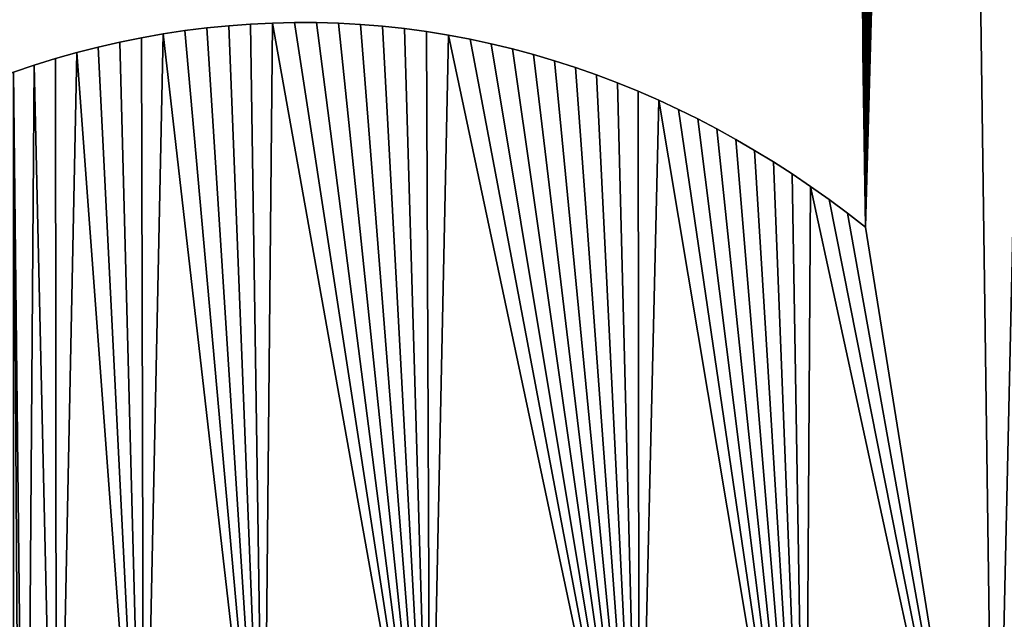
# Model space of a CAD drawing. Extents: x 9 to 1212, y 18 to 833.
# Tile 113 of 172: x 54 to 76, y 744 to 757. Entities that reach past the tile are written whole.
import ezdxf

# ---------------------------------------------------------------- set-up
doc = ezdxf.new("R2010")
doc.units = 0
doc.header["$MEASUREMENT"] = 0
doc.layers.get('0').update_dxf_attribs({"linetype": 'CONTINUOUS'})

# ---------------------------------------------------------------- blocks, each defined once
blk = doc.blocks.new('GRUPO_1')
for p, q in [((63.93513, 316.35984), (63.92812, 316.84657)), ((63.93513, 316.35984, 15), (63.92812, 316.84657, 15)), ((50.43199, 316.48399), (50.91567, 316.50721)), ((50.43199, 316.48399, 15), (50.91567, 316.50721, 15)), ((50.91567, 316.50721), (51.40012, 316.51799)), ((50.91567, 316.50721, 15), (51.40012, 316.51799, 15)), ((50.91567, 316.50721), (50.91567, 316.50721, 15)), ((51.40012, 316.51799), (51.8852, 316.51628)), ((51.40012, 316.51799, 15), (51.8852, 316.51628, 15)), ((51.40012, 316.51799), (51.40012, 316.51799, 15)), ((51.8852, 316.51628), (52.37073, 316.502)), ((51.8852, 316.51628, 15), (52.37073, 316.502, 15)), ((51.8852, 316.51628), (51.8852, 316.51628, 15)), ((52.37073, 316.502), (52.85657, 316.47507)), ((52.37073, 316.502, 15), (52.85657, 316.47507, 15)), ((52.37073, 316.502), (52.37073, 316.502, 15)), ((48.50222, 316.26727), (48.98278, 316.33987)), ((48.50222, 316.26727, 15), (48.98278, 316.33987, 15)), ((48.98278, 316.33987), (49.46478, 316.40024)), ((48.98278, 316.33987, 15), (49.46478, 316.40024, 15)), ((48.98278, 316.33987), (48.98278, 316.33987, 15)), ((49.46478, 316.40024), (49.94806, 316.44832)), ((49.46478, 316.40024, 15), (49.94806, 316.44832, 15)), ((49.46478, 316.40024), (49.46478, 316.40024, 15)), ((49.94806, 316.44832), (50.43199, 316.48399)), ((49.94806, 316.44832, 15), (50.43199, 316.48399, 15)), ((49.94806, 316.44832), (49.94806, 316.44832, 15)), ((50.43199, 316.48399), (50.43199, 316.48399, 15)), ((52.85657, 316.47507), (53.34254, 316.43544)), ((52.85657, 316.47507, 15), (53.34254, 316.43544, 15)), ((52.85657, 316.47507), (52.85657, 316.47507, 15)), ((53.34254, 316.43544), (53.82848, 316.38302)), ((53.34254, 316.43544, 15), (53.82848, 316.38302, 15)), ((53.34254, 316.43544), (53.34254, 316.43544, 15)), ((53.82848, 316.38302), (54.31424, 316.31775)), ((53.82848, 316.38302, 15), (54.31424, 316.31775, 15)), ((53.82848, 316.38302), (53.82848, 316.38302, 15)), ((54.31424, 316.31775), (54.79964, 316.23955)), ((54.31424, 316.31775, 15), (54.79964, 316.23955, 15)), ((54.31424, 316.31775), (54.31424, 316.31775, 15)), ((63.942, 315.88246), (63.93513, 316.35984)), ((63.942, 315.88246, 15), (63.93513, 316.35984, 15)), ((63.93513, 316.35984), (63.93513, 316.35984, 15)), ((47.07083, 315.97682), (47.54608, 316.08567)), ((47.07083, 315.97682, 15), (47.54608, 316.08567, 15)), ((47.54608, 316.08567), (48.02327, 316.18251)), ((47.54608, 316.08567, 15), (48.02327, 316.18251, 15)), ((47.54608, 316.08567), (47.54608, 316.08567, 15)), ((48.02327, 316.18251), (48.50222, 316.26727)), ((48.02327, 316.18251, 15), (48.50222, 316.26727, 15)), ((48.02327, 316.18251), (48.02327, 316.18251, 15)), ((48.50222, 316.26727), (48.50222, 316.26727, 15)), ((54.79964, 316.23955), (55.27348, 316.15059)), ((54.79964, 316.23955, 15), (55.27348, 316.15059, 15)), ((54.79964, 316.23955), (54.79964, 316.23955, 15)), ((55.27348, 316.15059), (55.74088, 316.05047)), ((55.27348, 316.15059, 15), (55.74088, 316.05047, 15)), ((55.27348, 316.15059), (55.27348, 316.15059, 15)), ((46.12678, 315.72336), (46.59767, 315.85602)), ((46.12678, 315.72336, 15), (46.59767, 315.85602, 15)), ((46.59767, 315.85602), (47.07083, 315.97682)), ((46.59767, 315.85602, 15), (47.07083, 315.97682, 15)), ((46.59767, 315.85602), (46.59767, 315.85602, 15)), ((47.07083, 315.97682), (47.07083, 315.97682, 15)), ((55.74088, 316.05047), (56.20751, 315.93811)), ((55.74088, 316.05047, 15), (56.20751, 315.93811, 15)), ((55.74088, 316.05047), (55.74088, 316.05047, 15)), ((56.20751, 315.93811), (56.67323, 315.81346)), ((56.20751, 315.93811, 15), (56.67323, 315.81346, 15)), ((56.20751, 315.93811), (56.20751, 315.93811, 15)), ((63.94922, 315.38154), (63.942, 315.88246)), ((63.94922, 315.38154, 15), (63.942, 315.88246, 15)), ((63.942, 315.88246), (63.942, 315.88246, 15)), ((45.65972, 315.57936), (46.12678, 315.72336)), ((45.65972, 315.57936, 15), (46.12678, 315.72336, 15)), ((46.12678, 315.72336), (46.12678, 315.72336, 15)), ((56.67323, 315.81346), (57.13789, 315.67644)), ((56.67323, 315.81346, 15), (57.13789, 315.67644, 15)), ((56.67323, 315.81346), (56.67323, 315.81346, 15)), ((57.13789, 315.67644), (57.60134, 315.527)), ((57.13789, 315.67644, 15), (57.60134, 315.527, 15)), ((57.13789, 315.67644), (57.13789, 315.67644, 15)), ((45.20368, 315.42664), (45.65972, 315.57936)), ((45.20368, 315.42664, 15), (45.65972, 315.57936, 15)), ((45.65972, 315.57936), (45.65972, 315.57936, 15)), ((57.60134, 315.527), (58.06344, 315.36507)), ((57.60134, 315.527, 15), (58.06344, 315.36507, 15)), ((57.60134, 315.527), (57.60134, 315.527, 15)), ((58.06344, 315.36507), (58.52405, 315.19058)), ((58.06344, 315.36507, 15), (58.52405, 315.19058, 15)), ((58.06344, 315.36507), (58.06344, 315.36507, 15)), ((58.52405, 315.19058), (58.98301, 315.00348)), ((58.52405, 315.19058, 15), (58.98301, 315.00348, 15)), ((58.52405, 315.19058), (58.52405, 315.19058, 15)), ((63.95657, 314.87059), (63.94922, 315.38154)), ((63.95657, 314.87059, 15), (63.94922, 315.38154, 15)), ((63.94922, 315.38154), (63.94922, 315.38154, 15)), ((58.98301, 315.00348), (59.44019, 314.80369)), ((58.98301, 315.00348, 15), (59.44019, 314.80369, 15)), ((58.98301, 315.00348), (58.98301, 315.00348, 15)), ((59.44019, 314.80369), (59.87398, 314.60149)), ((59.44019, 314.80369, 15), (59.87398, 314.60149, 15)), ((59.44019, 314.80369), (59.44019, 314.80369, 15)), ((63.96355, 314.38569), (63.95657, 314.87059)), ((63.96355, 314.38569, 15), (63.95657, 314.87059, 15)), ((63.95657, 314.87059), (63.95657, 314.87059, 15)), ((59.87398, 314.60149), (60.2964, 314.39249)), ((59.87398, 314.60149, 15), (60.2964, 314.39249, 15)), ((59.87398, 314.60149), (59.87398, 314.60149, 15)), ((60.2964, 314.39249), (60.71691, 314.17232)), ((60.2964, 314.39249, 15), (60.71691, 314.17232, 15)), ((60.2964, 314.39249), (60.2964, 314.39249, 15)), ((63.97009, 313.93175), (63.96355, 314.38569)), ((63.97009, 313.93175, 15), (63.96355, 314.38569, 15)), ((63.96355, 314.38569), (63.96355, 314.38569, 15)), ((60.71691, 314.17232), (61.13538, 313.94093)), ((60.71691, 314.17232, 15), (61.13538, 313.94093, 15)), ((60.71691, 314.17232), (60.71691, 314.17232, 15)), ((61.13538, 313.94093), (61.5517, 313.69827)), ((61.13538, 313.94093, 15), (61.5517, 313.69827, 15)), ((61.13538, 313.94093), (61.13538, 313.94093, 15)), ((63.9778, 313.39587), (63.97009, 313.93175)), ((63.9778, 313.39587, 15), (63.97009, 313.93175, 15)), ((63.97009, 313.93175), (63.97009, 313.93175, 15)), ((61.5517, 313.69827), (61.96575, 313.44428)), ((61.5517, 313.69827, 15), (61.96575, 313.44428, 15)), ((61.5517, 313.69827), (61.5517, 313.69827, 15)), ((61.96575, 313.44428), (62.37742, 313.17891)), ((61.96575, 313.44428, 15), (62.37742, 313.17891, 15)), ((61.96575, 313.44428), (61.96575, 313.44428, 15)), ((63.98501, 312.89489), (63.9778, 313.39587)), ((63.98501, 312.89489, 15), (63.9778, 313.39587, 15)), ((63.9778, 313.39587), (63.9778, 313.39587, 15)), ((62.37742, 313.17891), (62.78658, 312.90212)), ((62.37742, 313.17891, 15), (62.78658, 312.90212, 15)), ((62.37742, 313.17891), (62.37742, 313.17891, 15)), ((62.78658, 312.90212), (63.19312, 312.61384)), ((62.78658, 312.90212, 15), (63.19312, 312.61384, 15)), ((62.78658, 312.90212), (62.78658, 312.90212, 15)), ((63.99102, 312.47767), (63.98501, 312.89489)), ((63.99102, 312.47767, 15), (63.98501, 312.89489, 15)), ((63.98501, 312.89489), (63.98501, 312.89489, 15)), ((63.19312, 312.61384), (63.59692, 312.31404)), ((63.19312, 312.61384, 15), (63.59692, 312.31404, 15)), ((63.19312, 312.61384), (63.19312, 312.61384, 15)), ((63.99786, 312.00265), (63.99102, 312.47767)), ((63.99786, 312.00265, 15), (63.99102, 312.47767, 15)), ((63.99102, 312.47767), (63.99102, 312.47767, 15)), ((63.59692, 312.31404), (63.99786, 312.00265)), ((63.59692, 312.31404, 15), (63.99786, 312.00265, 15)), ((63.59692, 312.31404), (63.59692, 312.31404, 15)), ((63.99786, 312.00265), (63.99786, 312.00265, 15))]:
    blk.add_line(p, q)
mesh = blk.add_polyface()
corners = [(71.12799, 361.96212), (69.24429, 306.39546), (68.51422, 368.60535), (66.84832, 294.16265), (65.73995, 375.18249), (59.85619, 346.59526), (60.03148, 388.27036), (59.99102, 346.12508), (60.12873, 345.64484), (62.88618, 381.72551), (60.25218, 345.20512), (60.38195, 344.72465), (60.51009, 344.2502), (60.63785, 343.7772), (60.76293, 343.3141), (60.87995, 342.85013), (61.00084, 342.37055), (61.12117, 341.89323), (61.23965, 341.42323), (61.34978, 340.96256), (61.46068, 340.48594), (61.57195, 340.00774), (61.6847, 339.52317), (61.78539, 339.07608), (61.88889, 338.58933), (61.99111, 338.1086), (62.0925, 337.63177), (62.19107, 337.16209), (62.2827, 336.685), (62.37511, 336.20384), (62.46808, 335.71976), (62.56084, 335.23675), (62.63842, 334.78024), (62.72105, 334.29207), (62.8033, 333.80612), (62.88487, 333.32424), (62.95441, 332.86215), (63.02578, 332.37409), (63.09688, 331.88785), (63.16787, 331.40239), (63.22811, 330.93472), (63.28721, 330.44872), (63.34624, 329.96337), (63.40638, 329.46887), (63.45565, 329.00129), (63.50258, 328.51703), (63.54984, 328.0294), (63.59793, 327.53315), (63.63545, 327.06426)]
mesh.append_faces([[corners[k] for k in face] for face in [(0, 1, 2), (5, 6, 7), (7, 6, 8), (8, 9, 10), (10, 9, 11), (11, 9, 12), (12, 9, 13), (13, 9, 14), (14, 9, 15), (15, 9, 16), (16, 9, 17), (17, 9, 18), (18, 9, 19), (19, 9, 20), (20, 9, 21), (21, 9, 22), (22, 9, 23), (23, 9, 24), (24, 9, 25), (25, 9, 26), (26, 9, 27), (27, 9, 28), (28, 9, 29), (29, 9, 30), (30, 9, 31), (31, 9, 32), (32, 9, 33), (33, 9, 34), (34, 9, 35), (35, 9, 36), (36, 4, 37), (37, 4, 38), (38, 4, 39), (39, 4, 40), (40, 4, 41), (41, 4, 42), (42, 4, 43), (43, 4, 44), (44, 4, 45), (45, 4, 46), (46, 4, 47), (47, 4, 48)]], dxfattribs={"vtx0": -1, "vtx1": -1})
mesh.append_faces([[corners[k] for k in face] for face in [(3, 4, 2)]], dxfattribs={"vtx0": -1, "vtx2": -1})
mesh = blk.add_polyface()
corners = [(65.73995, 375.18249, 15), (66.84832, 294.16265, 15), (68.51422, 368.60535, 15), (60.03148, 388.27036, 15), (59.85619, 346.59526, 15), (59.99102, 346.12508, 15), (60.12873, 345.64484, 15), (62.88618, 381.72551, 15), (60.25218, 345.20512, 15), (60.38195, 344.72465, 15), (60.51009, 344.2502, 15), (60.63785, 343.7772, 15), (60.76293, 343.3141, 15), (60.87995, 342.85013, 15), (61.00084, 342.37055, 15), (61.12117, 341.89323, 15), (61.23965, 341.42323, 15), (61.34978, 340.96256, 15), (61.46068, 340.48594, 15), (61.57195, 340.00774, 15), (61.6847, 339.52317, 15), (61.78539, 339.07608, 15), (61.88889, 338.58933, 15), (61.99111, 338.1086, 15), (62.0925, 337.63177, 15), (62.19107, 337.16209, 15), (62.2827, 336.685, 15), (62.37511, 336.20384, 15), (62.46808, 335.71976, 15), (62.56084, 335.23675, 15), (62.63842, 334.78024, 15), (62.72105, 334.29207, 15), (62.8033, 333.80612, 15), (62.88487, 333.32424, 15), (62.95441, 332.86215, 15), (63.02578, 332.37409, 15), (63.09688, 331.88785, 15), (63.16787, 331.40239, 15), (63.22811, 330.93472, 15), (63.28721, 330.44872, 15), (63.34624, 329.96337, 15), (63.40638, 329.46887, 15), (63.45565, 329.00129, 15), (63.50258, 328.51703, 15), (63.54984, 328.0294, 15), (63.59793, 327.53315, 15), (63.63545, 327.06426, 15), (69.24429, 306.39546, 15), (71.12799, 361.96212, 15)]
mesh.append_faces([[corners[k] for k in face] for face in [(0, 1, 2)]], dxfattribs={"vtx0": -1, "vtx1": -1})
mesh.append_faces([[corners[k] for k in face] for face in [(3, 4, 5), (3, 5, 6), (7, 6, 8), (7, 8, 9), (7, 9, 10), (7, 10, 11), (7, 11, 12), (7, 12, 13), (7, 13, 14), (7, 14, 15), (7, 15, 16), (7, 16, 17), (7, 17, 18), (7, 18, 19), (7, 19, 20), (7, 20, 21), (7, 21, 22), (7, 22, 23), (7, 23, 24), (7, 24, 25), (7, 25, 26), (7, 26, 27), (7, 27, 28), (7, 28, 29), (7, 29, 30), (7, 30, 31), (7, 31, 32), (7, 32, 33), (7, 33, 34), (0, 34, 35), (0, 35, 36), (0, 36, 37), (0, 37, 38), (0, 38, 39), (0, 39, 40), (0, 40, 41), (0, 41, 42), (0, 42, 43), (0, 43, 44), (0, 44, 45), (0, 45, 46), (47, 48, 2)]], dxfattribs={"vtx0": -1, "vtx2": -1})
mesh = blk.add_polyface()
corners = [(50.72011, 296.86092), (48.98278, 316.33987), (49.46478, 316.40024), (49.94806, 316.44832), (50.43199, 316.48399), (50.91567, 316.50721), (54.39182, 297.05516), (51.40012, 316.51799), (51.8852, 316.51628), (52.37073, 316.502), (52.85657, 316.47507), (53.34254, 316.43544), (53.82848, 316.38302), (54.31424, 316.31775), (54.79964, 316.23955), (59.00437, 296.42138), (55.27348, 316.15059), (55.74088, 316.05047), (56.20751, 315.93811), (56.67323, 315.81346), (57.13789, 315.67644), (57.60134, 315.527), (58.06344, 315.36507), (58.52405, 315.19058), (58.98301, 315.00348), (59.44019, 314.80369), (62.67385, 295.50556), (59.87398, 314.60149), (60.2964, 314.39249), (60.71691, 314.17232), (61.13538, 313.94093), (61.5517, 313.69827), (61.96575, 313.44428), (62.37742, 313.17891), (62.78658, 312.90212), (66.84832, 294.16265), (63.19312, 312.61384), (63.63545, 327.06426), (65.73995, 375.18249), (63.66955, 326.58024), (63.70397, 326.09157), (63.73896, 325.59485), (63.76338, 325.12575), (63.78429, 324.63942), (63.80529, 324.15103), (63.82658, 323.65602), (63.83566, 323.26907)]
mesh.append_faces([[corners[k] for k in face] for face in [(0, 5, 6), (6, 14, 15), (15, 25, 26), (26, 34, 35), (37, 38, 39), (39, 38, 40), (40, 38, 41), (41, 38, 42), (42, 38, 43), (43, 38, 44), (44, 38, 45), (45, 38, 46)]], dxfattribs={"vtx0": -1, "vtx1": -1})
mesh.append_faces([[corners[k] for k in face] for face in [(0, 1, 2), (0, 2, 3), (0, 3, 4), (0, 4, 5), (6, 5, 7), (6, 7, 8), (6, 8, 9), (6, 9, 10), (6, 10, 11), (6, 11, 12), (6, 12, 13), (6, 13, 14), (15, 14, 16), (15, 16, 17), (15, 17, 18), (15, 18, 19), (15, 19, 20), (15, 20, 21), (15, 21, 22), (15, 22, 23), (15, 23, 24), (15, 24, 25), (26, 25, 27), (26, 27, 28), (26, 28, 29), (26, 29, 30), (26, 30, 31), (26, 31, 32), (26, 32, 33), (26, 33, 34), (35, 34, 36)]], dxfattribs={"vtx0": -1, "vtx2": -1})
mesh = blk.add_polyface()
corners = [(48.98278, 316.33987, 15), (50.72011, 296.86092, 15), (49.46478, 316.40024, 15), (49.94806, 316.44832, 15), (50.43199, 316.48399, 15), (50.91567, 316.50721, 15), (54.39182, 297.05516, 15), (51.40012, 316.51799, 15), (51.8852, 316.51628, 15), (52.37073, 316.502, 15), (52.85657, 316.47507, 15), (53.34254, 316.43544, 15), (53.82848, 316.38302, 15), (54.31424, 316.31775, 15), (54.79964, 316.23955, 15), (59.00437, 296.42138, 15), (55.27348, 316.15059, 15), (55.74088, 316.05047, 15), (56.20751, 315.93811, 15), (56.67323, 315.81346, 15), (57.13789, 315.67644, 15), (57.60134, 315.527, 15), (58.06344, 315.36507, 15), (58.52405, 315.19058, 15), (58.98301, 315.00348, 15), (59.44019, 314.80369, 15), (62.67385, 295.50556, 15), (59.87398, 314.60149, 15), (60.2964, 314.39249, 15), (60.71691, 314.17232, 15), (61.13538, 313.94093, 15), (61.5517, 313.69827, 15), (61.96575, 313.44428, 15), (62.37742, 313.17891, 15), (62.78658, 312.90212, 15), (66.84832, 294.16265, 15), (63.19312, 312.61384, 15), (65.73995, 375.18249, 15), (63.63545, 327.06426, 15), (63.66955, 326.58024, 15), (63.70397, 326.09157, 15), (63.73896, 325.59485, 15), (63.76338, 325.12575, 15), (63.78429, 324.63942, 15), (63.80529, 324.15103, 15), (63.82658, 323.65602, 15), (63.83566, 323.26907, 15)]
mesh.append_faces([[corners[k] for k in face] for face in [(0, 1, 2), (2, 1, 3), (3, 1, 4), (4, 1, 5), (5, 6, 7), (7, 6, 8), (8, 6, 9), (9, 6, 10), (10, 6, 11), (11, 6, 12), (12, 6, 13), (13, 6, 14), (14, 15, 16), (16, 15, 17), (17, 15, 18), (18, 15, 19), (19, 15, 20), (20, 15, 21), (21, 15, 22), (22, 15, 23), (23, 15, 24), (24, 15, 25), (25, 26, 27), (27, 26, 28), (28, 26, 29), (29, 26, 30), (30, 26, 31), (31, 26, 32), (32, 26, 33), (33, 26, 34), (34, 35, 36)]], dxfattribs={"vtx0": -1, "vtx1": -1})
mesh.append_faces([[corners[k] for k in face] for face in [(5, 1, 6), (14, 6, 15), (25, 15, 26), (34, 26, 35), (37, 38, 39), (37, 39, 40), (37, 40, 41), (37, 41, 42), (37, 42, 43), (37, 43, 44), (37, 44, 45), (37, 45, 46)]], dxfattribs={"vtx0": -1, "vtx2": -1})
mesh = blk.add_polyface()
corners = [(69.24429, 306.39546), (71.12799, 361.96212), (72.06581, 306.55708), (73.49536, 355.23027), (75.55655, 306.59712), (75.52852, 348.39215), (77.13967, 341.4355), (79.0269, 306.63694), (78.23911, 334.39435), (78.78499, 324.63465), (78.78372, 326.14201), (109.3535, 324.66067), (82.49895, 306.67677), (85.91789, 306.716), (89.24544, 306.7544), (92.72353, 306.79489), (96.16109, 306.83491), (66.84832, 294.16265), (63.19312, 312.61384), (63.59692, 312.31404), (63.99786, 312.00265), (65.73995, 375.18249), (68.51422, 368.60535), (71.54712, 292.36514), (71.29696, 303.15142), (63.83566, 323.26907), (63.84292, 322.7649), (63.84985, 322.28363), (63.85787, 321.72654), (63.8643, 321.27985), (63.8712, 320.80048), (63.8785, 320.29343), (63.88584, 319.78344), (63.89268, 319.30849), (63.89967, 318.82326), (63.90675, 318.33103), (63.91389, 317.83508), (63.92103, 317.33938), (63.92812, 316.84657), (63.93513, 316.35984), (63.942, 315.88246), (63.94922, 315.38154), (63.95657, 314.87059), (63.96355, 314.38569), (63.97009, 313.93175), (63.9778, 313.39587), (63.98501, 312.89489), (63.99102, 312.47767)]
mesh.append_faces([[corners[k] for k in face] for face in [(9, 8, 10)]], dxfattribs={"vtx0": -1})
mesh.append_faces([[corners[k] for k in face] for face in [(0, 1, 2), (2, 3, 4), (4, 6, 7), (7, 11, 12), (12, 11, 13), (13, 11, 14), (14, 11, 15), (15, 11, 16), (25, 21, 26), (26, 21, 27), (27, 21, 28), (28, 21, 29), (29, 21, 30), (30, 21, 31), (31, 21, 32), (32, 21, 33), (33, 21, 34), (34, 21, 35), (35, 21, 36), (36, 21, 37), (37, 21, 38), (38, 21, 39), (39, 21, 40), (40, 21, 41), (41, 21, 42), (42, 21, 43), (43, 21, 44), (44, 21, 45), (45, 21, 46), (46, 21, 47), (47, 21, 20)]], dxfattribs={"vtx0": -1, "vtx1": -1})
mesh.append_faces([[corners[k] for k in face] for face in [(7, 8, 9), (17, 20, 21), (17, 22, 0)]], dxfattribs={"vtx0": -1, "vtx1": -1, "vtx2": -1})
mesh.append_faces([[corners[k] for k in face] for face in [(2, 1, 3), (4, 3, 5), (4, 5, 6), (7, 6, 8), (7, 9, 11), (17, 18, 19), (17, 19, 20), (23, 0, 24)]], dxfattribs={"vtx0": -1, "vtx2": -1})
mesh = blk.add_polyface()
corners = [(63.19312, 312.61384, 15), (66.84832, 294.16265, 15), (63.59692, 312.31404, 15), (63.99786, 312.00265, 15), (65.73995, 375.18249, 15), (68.51422, 368.60535, 15), (69.24429, 306.39546, 15), (71.54712, 292.36514, 15), (71.29696, 303.15142, 15), (63.83566, 323.26907, 15), (63.84292, 322.7649, 15), (63.84985, 322.28363, 15), (63.85787, 321.72654, 15), (63.8643, 321.27985, 15), (63.8712, 320.80048, 15), (63.8785, 320.29343, 15), (63.88584, 319.78344, 15), (63.89268, 319.30849, 15), (63.89967, 318.82326, 15), (63.90675, 318.33103, 15), (63.91389, 317.83508, 15), (63.92103, 317.33938, 15), (63.92812, 316.84657, 15), (63.93513, 316.35984, 15), (63.942, 315.88246, 15), (63.94922, 315.38154, 15), (63.95657, 314.87059, 15), (63.96355, 314.38569, 15), (63.97009, 313.93175, 15), (63.9778, 313.39587, 15), (63.98501, 312.89489, 15), (63.99102, 312.47767, 15), (71.12799, 361.96212, 15), (72.06581, 306.55708, 15), (73.49536, 355.23027, 15), (75.55655, 306.59712, 15), (75.52852, 348.39215, 15), (77.13967, 341.4355, 15), (79.0269, 306.63694, 15), (78.23911, 334.39435, 15), (78.78499, 324.63465, 15), (78.78372, 326.14201, 15), (109.3535, 324.66067, 15), (82.49895, 306.67677, 15), (85.91789, 306.716, 15), (89.24544, 306.7544, 15), (92.72353, 306.79489, 15), (96.16109, 306.83491, 15)]
mesh.append_faces([[corners[k] for k in face] for face in [(39, 40, 41)]], dxfattribs={"vtx0": -1})
mesh.append_faces([[corners[k] for k in face] for face in [(0, 1, 2), (2, 1, 3), (6, 7, 8), (32, 33, 34), (34, 35, 36), (36, 35, 37), (37, 38, 39), (40, 38, 42)]], dxfattribs={"vtx0": -1, "vtx1": -1})
mesh.append_faces([[corners[k] for k in face] for face in [(3, 1, 4), (5, 1, 6), (39, 38, 40)]], dxfattribs={"vtx0": -1, "vtx1": -1, "vtx2": -1})
mesh.append_faces([[corners[k] for k in face] for face in [(4, 9, 10), (4, 10, 11), (4, 11, 12), (4, 12, 13), (4, 13, 14), (4, 14, 15), (4, 15, 16), (4, 16, 17), (4, 17, 18), (4, 18, 19), (4, 19, 20), (4, 20, 21), (4, 21, 22), (4, 22, 23), (4, 23, 24), (4, 24, 25), (4, 25, 26), (4, 26, 27), (4, 27, 28), (4, 28, 29), (4, 29, 30), (4, 30, 31), (4, 31, 3), (32, 6, 33), (34, 33, 35), (37, 35, 38), (42, 38, 43), (42, 43, 44), (42, 44, 45), (42, 45, 46), (42, 46, 47)]], dxfattribs={"vtx0": -1, "vtx2": -1})
mesh = blk.add_polyface()
corners = [(45.65972, 315.57936), (45.471, 290.6297), (45.20368, 315.42664), (46.14734, 293.90593), (46.12678, 315.72336), (46.59767, 315.85602), (48.07338, 295.90835), (47.07083, 315.97682), (47.54608, 316.08567), (48.02327, 316.18251), (48.50222, 316.26727), (50.72011, 296.86092), (48.98278, 316.33987), (24.70403, 215.92466), (24.56709, 343.83345), (27.42833, 350.29424), (27.52386, 228.05563), (30.45184, 356.49906), (29.21878, 272.00631), (29.2441, 272.67914), (29.27471, 273.4261), (29.30514, 274.1689), (29.33554, 274.91063), (29.36576, 275.64836), (29.39536, 276.37065), (29.55654, 275.67631), (29.72817, 274.97757), (29.91036, 274.27449), (30.1032, 273.56709), (30.30679, 272.85542), (30.52122, 272.13952), (31.29065, 302.21603), (33.63831, 362.43454), (31.34411, 302.70704), (31.39706, 303.19327), (31.45244, 303.64202), (31.51467, 304.13763), (31.57708, 304.63473), (31.63732, 305.11447), (31.69904, 305.60599), (31.75907, 306.08412), (31.82156, 306.58182), (31.88372, 307.07685), (31.93989, 307.50422), (32.01172, 308.00282), (32.08003, 308.47701), (32.15064, 308.96719), (32.22068, 309.45333), (32.29097, 309.94127), (32.36167, 310.43205)]
mesh.append_faces([[corners[k] for k in face] for face in [(0, 1, 2), (1, 0, 3), (3, 5, 6), (6, 10, 11), (18, 17, 19), (19, 17, 20), (20, 17, 21), (21, 17, 22), (22, 17, 23), (23, 17, 24), (24, 17, 25), (25, 17, 26), (26, 17, 27), (27, 17, 28), (28, 17, 29), (29, 17, 30), (31, 32, 33), (33, 32, 34), (34, 32, 35), (35, 32, 36), (36, 32, 37), (37, 32, 38), (38, 32, 39), (39, 32, 40), (40, 32, 41), (41, 32, 42), (42, 32, 43), (43, 32, 44), (44, 32, 45), (45, 32, 46), (46, 32, 47), (47, 32, 48), (48, 32, 49)]], dxfattribs={"vtx0": -1, "vtx1": -1})
mesh.append_faces([[corners[k] for k in face] for face in [(30, 17, 31)]], dxfattribs={"vtx0": -1, "vtx1": -1, "vtx2": -1})
mesh.append_faces([[corners[k] for k in face] for face in [(3, 0, 4), (3, 4, 5), (6, 5, 7), (6, 7, 8), (6, 8, 9), (6, 9, 10), (11, 10, 12), (13, 14, 15), (16, 15, 17)]], dxfattribs={"vtx0": -1, "vtx2": -1})
mesh = blk.add_polyface()
corners = [(45.471, 290.6297, 15), (45.65972, 315.57936, 15), (45.20368, 315.42664, 15), (46.14734, 293.90593, 15), (46.12678, 315.72336, 15), (46.59767, 315.85602, 15), (48.07338, 295.90835, 15), (47.07083, 315.97682, 15), (47.54608, 316.08567, 15), (48.02327, 316.18251, 15), (48.50222, 316.26727, 15), (50.72011, 296.86092, 15), (48.98278, 316.33987, 15), (24.56709, 343.83345, 15), (24.70403, 215.92466, 15), (27.42833, 350.29424, 15), (27.52386, 228.05563, 15), (30.45184, 356.49906, 15), (29.21878, 272.00631, 15), (29.2441, 272.67914, 15), (29.27471, 273.4261, 15), (29.30514, 274.1689, 15), (29.33554, 274.91063, 15), (29.36576, 275.64836, 15), (29.39536, 276.37065, 15), (29.55654, 275.67631, 15), (29.72817, 274.97757, 15), (29.91036, 274.27449, 15), (30.1032, 273.56709, 15), (30.30679, 272.85542, 15), (30.52122, 272.13952, 15), (31.29065, 302.21603, 15), (33.63831, 362.43454, 15), (31.34411, 302.70704, 15), (31.39706, 303.19327, 15), (31.45244, 303.64202, 15), (31.51467, 304.13763, 15), (31.57708, 304.63473, 15), (31.63732, 305.11447, 15), (31.69904, 305.60599, 15), (31.75907, 306.08412, 15), (31.82156, 306.58182, 15), (31.88372, 307.07685, 15), (31.93989, 307.50422, 15), (32.01172, 308.00282, 15), (32.08003, 308.47701, 15), (32.15064, 308.96719, 15), (32.22068, 309.45333, 15), (32.29097, 309.94127, 15), (32.36167, 310.43205, 15)]
mesh.append_faces([[corners[k] for k in face] for face in [(1, 3, 4), (4, 3, 5), (5, 6, 7), (7, 6, 8), (8, 6, 9), (9, 6, 10), (10, 11, 12), (13, 14, 15), (15, 16, 17)]], dxfattribs={"vtx0": -1, "vtx1": -1})
mesh.append_faces([[corners[k] for k in face] for face in [(17, 30, 31)]], dxfattribs={"vtx0": -1, "vtx1": -1, "vtx2": -1})
mesh.append_faces([[corners[k] for k in face] for face in [(0, 1, 2), (1, 0, 3), (5, 3, 6), (10, 6, 11), (17, 18, 19), (17, 19, 20), (17, 20, 21), (17, 21, 22), (17, 22, 23), (17, 23, 24), (17, 24, 25), (17, 25, 26), (17, 26, 27), (17, 27, 28), (17, 28, 29), (17, 29, 30), (32, 31, 33), (32, 33, 34), (32, 34, 35), (32, 35, 36), (32, 36, 37), (32, 37, 38), (32, 38, 39), (32, 39, 40), (32, 40, 41), (32, 41, 42), (32, 42, 43), (32, 43, 44), (32, 44, 45), (32, 45, 46), (32, 46, 47), (32, 47, 48), (32, 48, 49)]], dxfattribs={"vtx0": -1, "vtx2": -1})
mesh = blk.add_polyface()
corners = [(63.92812, 316.84657, 15), (63.93513, 316.35984), (63.93513, 316.35984, 15), (63.92812, 316.84657)]
mesh.append_faces([[corners[k] for k in face] for face in [(0, 1, 2), (1, 0, 3)]], dxfattribs={"vtx0": -1})
mesh = blk.add_polyface()
corners = [(50.43199, 316.48399, 15), (50.91567, 316.50721), (50.43199, 316.48399), (50.91567, 316.50721, 15)]
mesh.append_faces([[corners[k] for k in face] for face in [(0, 1, 2), (1, 0, 3)]], dxfattribs={"vtx0": -1})
mesh = blk.add_polyface()
corners = [(50.91567, 316.50721, 15), (51.40012, 316.51799), (50.91567, 316.50721), (51.40012, 316.51799, 15)]
mesh.append_faces([[corners[k] for k in face] for face in [(0, 1, 2), (1, 0, 3)]], dxfattribs={"vtx0": -1})
mesh = blk.add_polyface()
corners = [(51.40012, 316.51799, 15), (51.8852, 316.51628), (51.40012, 316.51799), (51.8852, 316.51628, 15)]
mesh.append_faces([[corners[k] for k in face] for face in [(0, 1, 2), (1, 0, 3)]], dxfattribs={"vtx0": -1})
mesh = blk.add_polyface()
corners = [(51.8852, 316.51628, 15), (52.37073, 316.502), (51.8852, 316.51628), (52.37073, 316.502, 15)]
mesh.append_faces([[corners[k] for k in face] for face in [(0, 1, 2), (1, 0, 3)]], dxfattribs={"vtx0": -1})
mesh = blk.add_polyface()
corners = [(52.37073, 316.502, 15), (52.85657, 316.47507), (52.37073, 316.502), (52.85657, 316.47507, 15)]
mesh.append_faces([[corners[k] for k in face] for face in [(0, 1, 2), (1, 0, 3)]], dxfattribs={"vtx0": -1})
mesh = blk.add_polyface()
corners = [(48.50222, 316.26727, 15), (48.98278, 316.33987), (48.50222, 316.26727), (48.98278, 316.33987, 15)]
mesh.append_faces([[corners[k] for k in face] for face in [(0, 1, 2), (1, 0, 3)]], dxfattribs={"vtx0": -1})
mesh = blk.add_polyface()
corners = [(48.98278, 316.33987, 15), (49.46478, 316.40024), (48.98278, 316.33987), (49.46478, 316.40024, 15)]
mesh.append_faces([[corners[k] for k in face] for face in [(0, 1, 2), (1, 0, 3)]], dxfattribs={"vtx0": -1})
mesh = blk.add_polyface()
corners = [(49.46478, 316.40024, 15), (49.94806, 316.44832), (49.46478, 316.40024), (49.94806, 316.44832, 15)]
mesh.append_faces([[corners[k] for k in face] for face in [(0, 1, 2), (1, 0, 3)]], dxfattribs={"vtx0": -1})
mesh = blk.add_polyface()
corners = [(49.94806, 316.44832, 15), (50.43199, 316.48399), (49.94806, 316.44832), (50.43199, 316.48399, 15)]
mesh.append_faces([[corners[k] for k in face] for face in [(0, 1, 2), (1, 0, 3)]], dxfattribs={"vtx0": -1})
mesh = blk.add_polyface()
corners = [(52.85657, 316.47507, 15), (53.34254, 316.43544), (52.85657, 316.47507), (53.34254, 316.43544, 15)]
mesh.append_faces([[corners[k] for k in face] for face in [(0, 1, 2), (1, 0, 3)]], dxfattribs={"vtx0": -1})
mesh = blk.add_polyface()
corners = [(53.34254, 316.43544, 15), (53.82848, 316.38302), (53.34254, 316.43544), (53.82848, 316.38302, 15)]
mesh.append_faces([[corners[k] for k in face] for face in [(0, 1, 2), (1, 0, 3)]], dxfattribs={"vtx0": -1})
mesh = blk.add_polyface()
corners = [(53.82848, 316.38302, 15), (54.31424, 316.31775), (53.82848, 316.38302), (54.31424, 316.31775, 15)]
mesh.append_faces([[corners[k] for k in face] for face in [(0, 1, 2), (1, 0, 3)]], dxfattribs={"vtx0": -1})
mesh = blk.add_polyface()
corners = [(54.31424, 316.31775, 15), (54.79964, 316.23955), (54.31424, 316.31775), (54.79964, 316.23955, 15)]
mesh.append_faces([[corners[k] for k in face] for face in [(0, 1, 2), (1, 0, 3)]], dxfattribs={"vtx0": -1})
mesh = blk.add_polyface()
corners = [(63.93513, 316.35984, 15), (63.942, 315.88246), (63.942, 315.88246, 15), (63.93513, 316.35984)]
mesh.append_faces([[corners[k] for k in face] for face in [(0, 1, 2), (1, 0, 3)]], dxfattribs={"vtx0": -1})
mesh = blk.add_polyface()
corners = [(47.07083, 315.97682, 15), (47.54608, 316.08567), (47.07083, 315.97682), (47.54608, 316.08567, 15)]
mesh.append_faces([[corners[k] for k in face] for face in [(0, 1, 2), (1, 0, 3)]], dxfattribs={"vtx0": -1})
mesh = blk.add_polyface()
corners = [(47.54608, 316.08567, 15), (48.02327, 316.18251), (47.54608, 316.08567), (48.02327, 316.18251, 15)]
mesh.append_faces([[corners[k] for k in face] for face in [(0, 1, 2), (1, 0, 3)]], dxfattribs={"vtx0": -1})
mesh = blk.add_polyface()
corners = [(48.02327, 316.18251, 15), (48.50222, 316.26727), (48.02327, 316.18251), (48.50222, 316.26727, 15)]
mesh.append_faces([[corners[k] for k in face] for face in [(0, 1, 2), (1, 0, 3)]], dxfattribs={"vtx0": -1})
mesh = blk.add_polyface()
corners = [(54.79964, 316.23955, 15), (55.27348, 316.15059), (54.79964, 316.23955), (55.27348, 316.15059, 15)]
mesh.append_faces([[corners[k] for k in face] for face in [(0, 1, 2), (1, 0, 3)]], dxfattribs={"vtx0": -1})
mesh = blk.add_polyface()
corners = [(55.27348, 316.15059, 15), (55.74088, 316.05047), (55.27348, 316.15059), (55.74088, 316.05047, 15)]
mesh.append_faces([[corners[k] for k in face] for face in [(0, 1, 2), (1, 0, 3)]], dxfattribs={"vtx0": -1})
mesh = blk.add_polyface()
corners = [(46.12678, 315.72336, 15), (46.59767, 315.85602), (46.12678, 315.72336), (46.59767, 315.85602, 15)]
mesh.append_faces([[corners[k] for k in face] for face in [(0, 1, 2), (1, 0, 3)]], dxfattribs={"vtx0": -1})
mesh = blk.add_polyface()
corners = [(46.59767, 315.85602, 15), (47.07083, 315.97682), (46.59767, 315.85602), (47.07083, 315.97682, 15)]
mesh.append_faces([[corners[k] for k in face] for face in [(0, 1, 2), (1, 0, 3)]], dxfattribs={"vtx0": -1})
mesh = blk.add_polyface()
corners = [(55.74088, 316.05047, 15), (56.20751, 315.93811), (55.74088, 316.05047), (56.20751, 315.93811, 15)]
mesh.append_faces([[corners[k] for k in face] for face in [(0, 1, 2), (1, 0, 3)]], dxfattribs={"vtx0": -1})
mesh = blk.add_polyface()
corners = [(56.20751, 315.93811, 15), (56.67323, 315.81346), (56.20751, 315.93811), (56.67323, 315.81346, 15)]
mesh.append_faces([[corners[k] for k in face] for face in [(0, 1, 2), (1, 0, 3)]], dxfattribs={"vtx0": -1})
mesh = blk.add_polyface()
corners = [(63.942, 315.88246, 15), (63.94922, 315.38154), (63.94922, 315.38154, 15), (63.942, 315.88246)]
mesh.append_faces([[corners[k] for k in face] for face in [(0, 1, 2), (1, 0, 3)]], dxfattribs={"vtx0": -1})
mesh = blk.add_polyface()
corners = [(45.65972, 315.57936, 15), (46.12678, 315.72336), (45.65972, 315.57936), (46.12678, 315.72336, 15)]
mesh.append_faces([[corners[k] for k in face] for face in [(0, 1, 2), (1, 0, 3)]], dxfattribs={"vtx0": -1})
mesh = blk.add_polyface()
corners = [(56.67323, 315.81346, 15), (57.13789, 315.67644), (56.67323, 315.81346), (57.13789, 315.67644, 15)]
mesh.append_faces([[corners[k] for k in face] for face in [(0, 1, 2), (1, 0, 3)]], dxfattribs={"vtx0": -1})
mesh = blk.add_polyface()
corners = [(57.13789, 315.67644, 15), (57.60134, 315.527), (57.13789, 315.67644), (57.60134, 315.527, 15)]
mesh.append_faces([[corners[k] for k in face] for face in [(0, 1, 2), (1, 0, 3)]], dxfattribs={"vtx0": -1})
mesh = blk.add_polyface()
corners = [(90.34163, 241.18573), (86.62488, 261.27179), (89.79771, 262.83386), (92.51214, 264.92063), (99.44923, 241.43984), (94.4668, 266.98343), (96.2941, 269.47033), (97.97923, 272.40239), (99.50739, 275.80062), (66.84832, 294.16265), (69.24429, 306.39546), (71.54712, 292.36514), (71.29696, 303.15142), (72.84741, 300.08873), (76.10755, 290.44909), (74.14674, 296.93484), (75.23566, 293.67946), (75.98839, 290.93465), (41.29309, 250.58339), (41.6629, 313.80855), (41.72287, 249.96352), (42.09362, 314.04872), (42.14489, 249.36392), (42.52803, 314.27819), (42.55883, 248.78417), (42.96599, 314.4969), (42.97963, 248.20296), (43.40735, 314.70478), (43.4073, 247.62031), (43.84189, 247.03624), (43.85195, 314.90176), (44.28343, 246.45076), (44.29964, 315.08777), (44.73195, 245.86389), (44.75027, 315.26276), (45.18748, 245.27564), (45.20368, 315.42664), (45.65007, 244.68603), (45.471, 290.6297), (46.24699, 286.70176), (46.11974, 244.09506), (46.57875, 243.5247), (47.42348, 283.887), (47.02847, 242.97255), (47.4844, 242.41927), (49.07099, 280.94745), (47.94657, 241.86486), (48.41502, 241.30935), (49.37081, 240.19503), (51.13988, 277.95368), (51.3588, 237.95361), (53.49661, 275.07116), (53.84779, 235.27698), (55.80694, 272.61385), (55.94056, 233.12468), (58.31891, 270.25987)]
mesh.append_faces([[corners[k] for k in face] for face in [(14, 16, 17)]], dxfattribs={"vtx0": -1})
mesh.append_faces([[corners[k] for k in face] for face in [(9, 10, 11), (11, 13, 14), (18, 19, 20), (20, 21, 22), (22, 23, 24), (24, 25, 26), (26, 27, 28), (28, 27, 29), (29, 30, 31), (31, 32, 33), (33, 34, 35), (35, 36, 37), (37, 39, 40), (40, 39, 41), (41, 42, 43), (43, 42, 44), (44, 45, 46), (46, 45, 47)]], dxfattribs={"vtx0": -1, "vtx1": -1})
mesh.append_faces([[corners[k] for k in face] for face in [(37, 36, 38)]], dxfattribs={"vtx0": -1, "vtx1": -1, "vtx2": -1})
mesh.append_faces([[corners[k] for k in face] for face in [(0, 1, 2), (0, 2, 3), (4, 3, 5), (4, 5, 6), (4, 6, 7), (4, 7, 8), (11, 12, 13), (14, 13, 15), (14, 15, 16), (20, 19, 21), (22, 21, 23), (24, 23, 25), (26, 25, 27), (29, 27, 30), (31, 30, 32), (33, 32, 34), (35, 34, 36), (37, 38, 39), (41, 39, 42), (44, 42, 45), (48, 45, 49), (50, 49, 51), (52, 51, 53), (54, 53, 55)]], dxfattribs={"vtx0": -1, "vtx2": -1})
mesh = blk.add_polyface()
corners = [(86.62488, 261.27179, 15), (90.34163, 241.18573, 15), (89.79771, 262.83386, 15), (92.51214, 264.92063, 15), (99.44923, 241.43984, 15), (94.4668, 266.98343, 15), (96.2941, 269.47033, 15), (97.97923, 272.40239, 15), (99.50739, 275.80062, 15), (69.24429, 306.39546, 15), (66.84832, 294.16265, 15), (71.54712, 292.36514, 15), (71.29696, 303.15142, 15), (72.84741, 300.08873, 15), (76.10755, 290.44909, 15), (74.14674, 296.93484, 15), (75.23566, 293.67946, 15), (75.98839, 290.93465, 15), (41.6629, 313.80855, 15), (41.29309, 250.58339, 15), (41.72287, 249.96352, 15), (42.09362, 314.04872, 15), (42.14489, 249.36392, 15), (42.52803, 314.27819, 15), (42.55883, 248.78417, 15), (42.96599, 314.4969, 15), (42.97963, 248.20296, 15), (43.40735, 314.70478, 15), (43.4073, 247.62031, 15), (43.84189, 247.03624, 15), (43.85195, 314.90176, 15), (44.28343, 246.45076, 15), (44.29964, 315.08777, 15), (44.73195, 245.86389, 15), (44.75027, 315.26276, 15), (45.18748, 245.27564, 15), (45.20368, 315.42664, 15), (45.65007, 244.68603, 15), (45.471, 290.6297, 15), (46.24699, 286.70176, 15), (46.11974, 244.09506, 15), (46.57875, 243.5247, 15), (47.42348, 283.887, 15), (47.02847, 242.97255, 15), (47.4844, 242.41927, 15), (49.07099, 280.94745, 15), (47.94657, 241.86486, 15), (48.41502, 241.30935, 15), (49.37081, 240.19503, 15), (51.13988, 277.95368, 15), (51.3588, 237.95361, 15), (53.49661, 275.07116, 15), (53.84779, 235.27698, 15), (55.80694, 272.61385, 15), (55.94056, 233.12468, 15), (58.31891, 270.25987, 15)]
mesh.append_faces([[corners[k] for k in face] for face in [(16, 14, 17)]], dxfattribs={"vtx0": -1})
mesh.append_faces([[corners[k] for k in face] for face in [(0, 1, 2), (2, 1, 3), (3, 4, 5), (5, 4, 6), (6, 4, 7), (7, 4, 8), (12, 11, 13), (13, 14, 15), (15, 14, 16), (18, 20, 21), (21, 22, 23), (23, 24, 25), (25, 26, 27), (27, 29, 30), (30, 31, 32), (32, 33, 34), (34, 35, 36), (38, 37, 39), (39, 41, 42), (42, 44, 45), (45, 48, 49), (49, 50, 51), (51, 52, 53), (53, 54, 55)]], dxfattribs={"vtx0": -1, "vtx1": -1})
mesh.append_faces([[corners[k] for k in face] for face in [(36, 37, 38)]], dxfattribs={"vtx0": -1, "vtx1": -1, "vtx2": -1})
mesh.append_faces([[corners[k] for k in face] for face in [(9, 10, 11), (13, 11, 14), (18, 19, 20), (21, 20, 22), (23, 22, 24), (25, 24, 26), (27, 26, 28), (27, 28, 29), (30, 29, 31), (32, 31, 33), (34, 33, 35), (36, 35, 37), (39, 37, 40), (39, 40, 41), (42, 41, 43), (42, 43, 44), (45, 44, 46), (45, 46, 47)]], dxfattribs={"vtx0": -1, "vtx2": -1})
mesh = blk.add_polyface()
corners = [(45.20368, 315.42664, 15), (45.65972, 315.57936), (45.20368, 315.42664), (45.65972, 315.57936, 15)]
mesh.append_faces([[corners[k] for k in face] for face in [(0, 1, 2), (1, 0, 3)]], dxfattribs={"vtx0": -1})
mesh = blk.add_polyface()
corners = [(57.60134, 315.527, 15), (58.06344, 315.36507), (57.60134, 315.527), (58.06344, 315.36507, 15)]
mesh.append_faces([[corners[k] for k in face] for face in [(0, 1, 2), (1, 0, 3)]], dxfattribs={"vtx0": -1})
mesh = blk.add_polyface()
corners = [(58.06344, 315.36507, 15), (58.52405, 315.19058), (58.06344, 315.36507), (58.52405, 315.19058, 15)]
mesh.append_faces([[corners[k] for k in face] for face in [(0, 1, 2), (1, 0, 3)]], dxfattribs={"vtx0": -1})
mesh = blk.add_polyface()
corners = [(58.52405, 315.19058, 15), (58.98301, 315.00348), (58.52405, 315.19058), (58.98301, 315.00348, 15)]
mesh.append_faces([[corners[k] for k in face] for face in [(0, 1, 2), (1, 0, 3)]], dxfattribs={"vtx0": -1})
mesh = blk.add_polyface()
corners = [(63.94922, 315.38154, 15), (63.95657, 314.87059), (63.95657, 314.87059, 15), (63.94922, 315.38154)]
mesh.append_faces([[corners[k] for k in face] for face in [(0, 1, 2), (1, 0, 3)]], dxfattribs={"vtx0": -1})
mesh = blk.add_polyface()
corners = [(58.98301, 315.00348, 15), (59.44019, 314.80369), (58.98301, 315.00348), (59.44019, 314.80369, 15)]
mesh.append_faces([[corners[k] for k in face] for face in [(0, 1, 2), (1, 0, 3)]], dxfattribs={"vtx0": -1})
mesh = blk.add_polyface()
corners = [(59.44019, 314.80369, 15), (59.87398, 314.60149), (59.44019, 314.80369), (59.87398, 314.60149, 15)]
mesh.append_faces([[corners[k] for k in face] for face in [(0, 1, 2), (1, 0, 3)]], dxfattribs={"vtx0": -1})
mesh = blk.add_polyface()
corners = [(63.95657, 314.87059, 15), (63.96355, 314.38569), (63.96355, 314.38569, 15), (63.95657, 314.87059)]
mesh.append_faces([[corners[k] for k in face] for face in [(0, 1, 2), (1, 0, 3)]], dxfattribs={"vtx0": -1})
mesh = blk.add_polyface()
corners = [(59.87398, 314.60149, 15), (60.2964, 314.39249), (59.87398, 314.60149), (60.2964, 314.39249, 15)]
mesh.append_faces([[corners[k] for k in face] for face in [(0, 1, 2), (1, 0, 3)]], dxfattribs={"vtx0": -1})
mesh = blk.add_polyface()
corners = [(60.2964, 314.39249, 15), (60.71691, 314.17232), (60.2964, 314.39249), (60.71691, 314.17232, 15)]
mesh.append_faces([[corners[k] for k in face] for face in [(0, 1, 2), (1, 0, 3)]], dxfattribs={"vtx0": -1})
mesh = blk.add_polyface()
corners = [(63.96355, 314.38569, 15), (63.97009, 313.93175), (63.97009, 313.93175, 15), (63.96355, 314.38569)]
mesh.append_faces([[corners[k] for k in face] for face in [(0, 1, 2), (1, 0, 3)]], dxfattribs={"vtx0": -1})
mesh = blk.add_polyface()
corners = [(60.71691, 314.17232, 15), (61.13538, 313.94093), (60.71691, 314.17232), (61.13538, 313.94093, 15)]
mesh.append_faces([[corners[k] for k in face] for face in [(0, 1, 2), (1, 0, 3)]], dxfattribs={"vtx0": -1})
mesh = blk.add_polyface()
corners = [(61.13538, 313.94093, 15), (61.5517, 313.69827), (61.13538, 313.94093), (61.5517, 313.69827, 15)]
mesh.append_faces([[corners[k] for k in face] for face in [(0, 1, 2), (1, 0, 3)]], dxfattribs={"vtx0": -1})
mesh = blk.add_polyface()
corners = [(63.97009, 313.93175, 15), (63.9778, 313.39587), (63.9778, 313.39587, 15), (63.97009, 313.93175)]
mesh.append_faces([[corners[k] for k in face] for face in [(0, 1, 2), (1, 0, 3)]], dxfattribs={"vtx0": -1})
mesh = blk.add_polyface()
corners = [(61.5517, 313.69827, 15), (61.96575, 313.44428), (61.5517, 313.69827), (61.96575, 313.44428, 15)]
mesh.append_faces([[corners[k] for k in face] for face in [(0, 1, 2), (1, 0, 3)]], dxfattribs={"vtx0": -1})
mesh = blk.add_polyface()
corners = [(61.96575, 313.44428, 15), (62.37742, 313.17891), (61.96575, 313.44428), (62.37742, 313.17891, 15)]
mesh.append_faces([[corners[k] for k in face] for face in [(0, 1, 2), (1, 0, 3)]], dxfattribs={"vtx0": -1})
mesh = blk.add_polyface()
corners = [(63.9778, 313.39587, 15), (63.98501, 312.89489), (63.98501, 312.89489, 15), (63.9778, 313.39587)]
mesh.append_faces([[corners[k] for k in face] for face in [(0, 1, 2), (1, 0, 3)]], dxfattribs={"vtx0": -1})
mesh = blk.add_polyface()
corners = [(62.37742, 313.17891, 15), (62.78658, 312.90212), (62.37742, 313.17891), (62.78658, 312.90212, 15)]
mesh.append_faces([[corners[k] for k in face] for face in [(0, 1, 2), (1, 0, 3)]], dxfattribs={"vtx0": -1})
mesh = blk.add_polyface()
corners = [(62.78658, 312.90212, 15), (63.19312, 312.61384), (62.78658, 312.90212), (63.19312, 312.61384, 15)]
mesh.append_faces([[corners[k] for k in face] for face in [(0, 1, 2), (1, 0, 3)]], dxfattribs={"vtx0": -1})
mesh = blk.add_polyface()
corners = [(63.98501, 312.89489, 15), (63.99102, 312.47767), (63.99102, 312.47767, 15), (63.98501, 312.89489)]
mesh.append_faces([[corners[k] for k in face] for face in [(0, 1, 2), (1, 0, 3)]], dxfattribs={"vtx0": -1})
mesh = blk.add_polyface()
corners = [(63.19312, 312.61384, 15), (63.59692, 312.31404), (63.19312, 312.61384), (63.59692, 312.31404, 15)]
mesh.append_faces([[corners[k] for k in face] for face in [(0, 1, 2), (1, 0, 3)]], dxfattribs={"vtx0": -1})
mesh = blk.add_polyface()
corners = [(63.99102, 312.47767, 15), (63.99786, 312.00265), (63.99786, 312.00265, 15), (63.99102, 312.47767)]
mesh.append_faces([[corners[k] for k in face] for face in [(0, 1, 2), (1, 0, 3)]], dxfattribs={"vtx0": -1})
mesh = blk.add_polyface()
corners = [(63.59692, 312.31404, 15), (63.99786, 312.00265), (63.59692, 312.31404), (63.99786, 312.00265, 15)]
mesh.append_faces([[corners[k] for k in face] for face in [(0, 1, 2), (1, 0, 3)]], dxfattribs={"vtx0": -1})

msp = doc.modelspace()

# ---------------------------------------------------------------- block references
msp.add_blockref('GRUPO_1', (8.548, 440.359))

doc.saveas('drawing.dxf')
